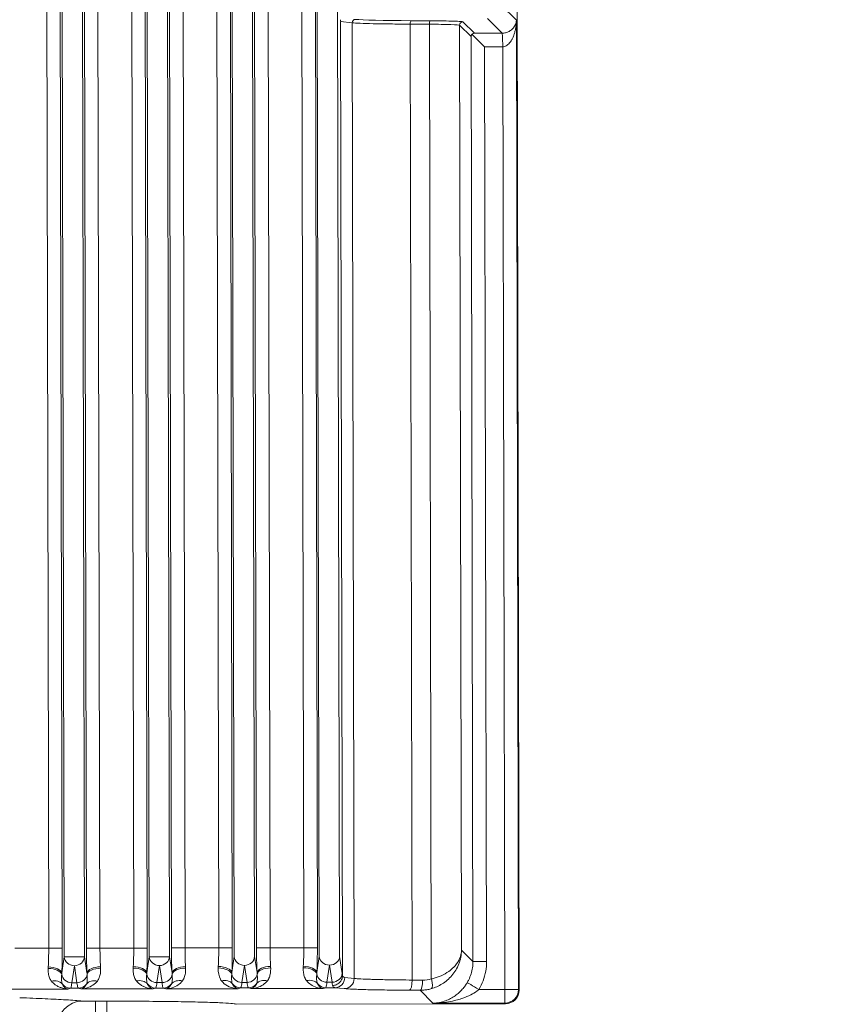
# Model space of a CAD drawing. Header units: inches. Extents: x 1 to 669, y 0 to 417.
# Tile 254 of 256: x 324.23 to 326.47, y 286.05 to 288.76. Entities that reach past the tile are written whole.
import ezdxf

# ---------------------------------------------------------------- set-up
doc = ezdxf.new("R2010")
doc.units = ezdxf.units.IN
doc.header["$LTSCALE"] = 12
doc.header["$MEASUREMENT"] = 0
doc.layers.get('0').update_dxf_attribs({"linetype": 'CONTINUOUS'})
doc.layers.add('D', color=2, linetype='CONTINUOUS')
doc.layers.add('X', color=1, linetype='CONTINUOUS')
doc.styles.get("Standard").update_dxf_attribs({"font": 'SIMPLEX.SHX', "width": 0.875})
doc.dimstyles.new('STANDARD$0', dxfattribs={"dimscale": 32, "dimtxt": 0.09375, "dimasz": 0.0625, "dimexe": 0.03125, "dimexo": 0.03125, "dimgap": 0.03125, "dimtad": 1, "dimtih": 1, "dimtoh": 1, "dimdec": 4, "dimzin": 12, "dimdsep": 46, "dimlunit": 5, "dimtxsty": 'Standard', "dimcen": -0.03125, "dimclrd": 256, "dimclre": 256, "dimclrt": 256, "dimadec": 0, "dimazin": 0, "dimtfac": 0.875, "dimtdec": 4, "dimtofl": 0, "dimtmove": 0, "dimatfit": 3, "dimfxl": 0, "dimtolj": 1, "dimtzin": 12, "dimlwd": 13, "dimlwe": 13, "dimarcsym": 0})

# ---------------------------------------------------------------- blocks, each defined once
blk = doc.blocks.new('*D70')
at = {"layer": 'D', "lineweight": 13}
for p, q in [((326.4905, 290.2836), (424.5308, 290.2836)), ((423.5308, 288.2836), (423.5308, 251.8455)), ((423.5308, 170.7758), (423.5308, 243.7205)), ((367.385, 168.7758), (424.5308, 168.7758))]:
    blk.add_line(p, q, dxfattribs=at)
at = {"layer": 'D'}
for points in [[(423.1975, 288.2836), (423.8642, 288.2836), (423.5308, 290.2836)], [(423.1975, 170.7758), (423.8642, 170.7758), (423.5308, 168.7758)]]:
    blk.add_solid(points, dxfattribs=at)
at = {"layer": 'D', "insert": (423.5308, 247.783), "char_height": 3, "attachment_point": 5}
blk.add_mtext('\\A1;121{\\H0.875x;\\S1/2;}{}{\\C2;%%p1}', dxfattribs=at)
blk = doc.blocks.new('GASTRAIN RIGHT')
at = {"layer": 'X', "lineweight": 0}
for p, q in [((305.0217, 298.7519), (305.0139, 302.4713)), ((303.7227, 302.1706), (303.7296, 298.8669)), ((303.76, 302.1707), (303.7669, 298.867)), ((303.7652, 302.1734), (303.7722, 298.843)), ((303.828, 298.8431), (303.821, 302.1735)), ((303.8332, 298.8671), (303.8263, 302.1708)), ((303.8704, 298.8672), (303.8635, 302.1709)), ((303.9632, 298.8674), (303.9563, 302.1711)), ((303.9935, 302.1712), (304.0004, 298.8675)), ((304.0057, 298.8435), (303.9988, 302.1739)), ((304.0616, 298.8436), (304.0546, 302.174)), ((304.0668, 298.8676), (304.0598, 302.1713)), ((304.104, 298.8677), (304.0971, 302.1714)), ((304.1968, 298.8679), (304.1899, 302.1716)), ((304.234, 298.868), (304.2271, 302.1717)), ((304.2323, 302.1744), (304.2393, 298.844)), ((304.2951, 298.8441), (304.2882, 302.1745)), ((304.3003, 298.8681), (304.2934, 302.1718)), ((304.3306, 302.1719), (304.3376, 298.8682)), ((304.4303, 298.8684), (304.4234, 302.1721)), ((304.4607, 302.1721), (304.4676, 298.8684)), ((304.4659, 302.1749), (304.4729, 298.8445)), ((304.5287, 298.8446), (304.5217, 302.175)), ((305.0142, 301.4153), (304.9719, 301.4574)), ((304.537, 298.7918), (304.5315, 301.4115)), ((304.5315, 301.4115), (304.5632, 301.4083)), ((304.5632, 301.4083), (304.5687, 298.7841)), ((304.7223, 301.4046), (304.7752, 301.4044)), ((304.7223, 301.4046), (304.7278, 298.7796)), ((304.7776, 301.4137), (304.7247, 301.414)), ((304.7752, 301.4044), (304.7806, 298.7829)), ((304.8582, 301.4016), (304.8896, 301.3703)), ((304.8582, 301.4016), (304.8635, 298.8616)), ((304.899, 301.3796), (304.8675, 301.4109)), ((304.9346, 301.42), (304.975, 301.3798)), ((305.0142, 301.4153), (305.0197, 298.7539)), ((304.8896, 301.3703), (304.8949, 298.8303)), ((304.8927, 301.3765), (304.927, 301.3423)), ((304.975, 301.3798), (304.899, 301.3796)), ((304.977, 301.3425), (304.927, 301.3423)), ((304.927, 301.3423), (304.9323, 298.8304)), ((304.977, 301.3425), (304.9824, 298.7538)), ((303.7296, 298.8669), (303.6369, 298.8667)), ((303.7669, 298.867), (303.7296, 298.8669)), ((303.8332, 298.8671), (303.8704, 298.8672)), ((303.9632, 298.8674), (303.8704, 298.8672)), ((303.9632, 298.8674), (304.0004, 298.8675)), ((304.0668, 298.8676), (304.104, 298.8677)), ((304.1968, 298.8679), (304.104, 298.8677)), ((304.1968, 298.8679), (304.234, 298.868)), ((304.3003, 298.8681), (304.3376, 298.8682)), ((304.4303, 298.8684), (304.3376, 298.8682)), ((304.4303, 298.8684), (304.4676, 298.8684)), ((304.8949, 298.8303), (304.8635, 298.8616)), ((303.7722, 298.843), (303.7656, 298.799)), ((303.828, 298.8431), (303.7722, 298.843)), ((303.8348, 298.7991), (303.828, 298.8431)), ((304.0057, 298.8435), (303.9991, 298.7994)), ((304.0616, 298.8436), (304.0057, 298.8435)), ((304.0683, 298.7996), (304.0616, 298.8436)), ((304.2393, 298.844), (304.2327, 298.7999)), ((304.3019, 298.8001), (304.2951, 298.8441)), ((304.4729, 298.8445), (304.4663, 298.8004)), ((304.5359, 298.7979), (304.5287, 298.8446)), ((304.9323, 298.8304), (304.8949, 298.8303)), ((303.7932, 298.7721), (303.8001, 298.8188)), ((303.8001, 298.8188), (303.8073, 298.7721)), ((304.0267, 298.7725), (304.0337, 298.8193)), ((304.0337, 298.8193), (304.0409, 298.7726)), ((304.2603, 298.773), (304.2673, 298.8198)), ((304.2673, 298.8198), (304.2744, 298.7731)), ((304.4939, 298.7735), (304.5008, 298.8203)), ((304.5008, 298.8203), (304.508, 298.7736)), ((304.5687, 298.7841), (304.5428, 298.7867)), ((304.7278, 298.7796), (304.7566, 298.7795)), ((303.7826, 298.7549), (303.5843, 298.7545)), ((303.7826, 298.7549), (303.7897, 298.7571)), ((303.8108, 298.7571), (303.7897, 298.7571)), ((303.8073, 298.7721), (303.7932, 298.7721)), ((303.8108, 298.7571), (303.8179, 298.755)), ((304.0162, 298.7554), (303.8179, 298.755)), ((304.0162, 298.7554), (304.0233, 298.7576)), ((304.0444, 298.7576), (304.0233, 298.7576)), ((304.0409, 298.7726), (304.0267, 298.7725)), ((304.0444, 298.7576), (304.0515, 298.7555)), ((304.2498, 298.7559), (304.0515, 298.7555)), ((304.2498, 298.7559), (304.2568, 298.758)), ((304.278, 298.7581), (304.2568, 298.758)), ((304.2744, 298.7731), (304.2603, 298.773)), ((304.278, 298.7581), (304.285, 298.756)), ((304.4833, 298.7564), (304.285, 298.756)), ((304.4833, 298.7564), (304.4904, 298.7585)), ((304.5157, 298.7586), (304.4904, 298.7585)), ((304.4939, 298.7735), (304.508, 298.7736)), ((304.5157, 298.7586), (304.5416, 298.756)), ((304.7206, 298.7516), (304.7495, 298.7515)), ((304.7495, 298.7515), (304.785, 298.7161)), ((304.9113, 298.7537), (304.9824, 298.7538)), ((305.0197, 298.7539), (304.9824, 298.7538)), ((304.9824, 298.7538), (304.9824, 298.7165)), ((305.0197, 298.7539), (305.0217, 298.7519)), ((303.8582, 298.7214), (303.8891, 298.7215)), ((303.8584, 298.6467), (303.8582, 298.7214)), ((303.8893, 298.6468), (303.8891, 298.7215)), ((304.9844, 298.7145), (304.2441, 298.713)), ((304.785, 298.7161), (304.9824, 298.7165)), ((304.9824, 298.7165), (304.9844, 298.7145))]:
    blk.add_line(p, q, dxfattribs=at)
at = {"layer": 'X', "lineweight": 0, "extrusion": (0, 0, -1)}
for centre, major_axis, ratio, start_param, end_param in [((304.5266, 301.4129), (-0.00105, 0.00944), 0.516725, 1.204765, 1.779169), ((304.5394, 298.8713), (0.0002, -0.0847), 0.087156, 0.353266, 0.521803), ((304.5431, 298.8759), (0.0003, -0.0893), 0.248545, 0.025338, 0.29149), ((304.5114, 298.8709), (0.0003, -0.1124), 0.065282, 0.324767, 0.522814)]:
    blk.add_ellipse(centre, major_axis=major_axis, ratio=ratio, start_param=start_param, end_param=end_param, dxfattribs=at)
at = {"layer": 'X', "lineweight": 0}
for centre, major_axis, ratio, start_param, end_param in [((304.5722, 301.4084), (0.00093, 0.0093), 0.968272, 0.104543, 1.669229), ((304.7248, 301.4046), (0.00005, 0.00934), 0.258847, 0.027189, 1.577483), ((304.7776, 301.4044), (0.00005, 0.00934), 0.258813, 0.026963, 1.567655), ((303.7284, 298.7989), (0.0373, -0.0016), 0.454671, 0.098005, 1.59109), ((303.872, 298.7992), (-0.0373, -0.0017), 0.454659, -1.591098, -0.098006), ((303.8199, 298.8471), (-0.0314, 0.0845), 0.495339, -2.173644, -2.12084), ((304.1056, 298.7997), (-0.0373, -0.0017), 0.454659, -1.591098, -0.098006), ((304.0534, 298.8476), (-0.0314, 0.0845), 0.495339, -2.173644, -2.12084), ((304.1953, 298.7943), (0.0374, -0.0006), 0.492294, 0.129521, 1.580373), ((304.1955, 298.7999), (0.0373, -0.0016), 0.454657, 0.09801, 1.591115), ((303.7931, 298.7963), (-0.0277, 0.0042), 0.863449, 0.22522, 1.70135), ((303.8073, 298.7964), (0.0277, 0.0043), 0.86341, -1.701295, -0.225172), ((303.8634, 298.7467), (-0.0323, 0.0189), 0.761091, -1.150063, -0.132343), ((303.9707, 298.7469), (0.0322, 0.019), 0.761071, 0.132335, 1.15006), ((304.0267, 298.7968), (-0.0277, 0.0042), 0.863449, 0.225232, 1.701352), ((304.0408, 298.7968), (0.0277, 0.0043), 0.86341, -1.701295, -0.225172), ((304.097, 298.7472), (-0.0323, 0.0189), 0.761091, -1.150063, -0.132343), ((304.2043, 298.7474), (0.0322, 0.019), 0.761056, 0.132446, 1.150147), ((304.2602, 298.7973), (-0.0277, 0.0042), 0.863449, 0.225229, 1.701352), ((304.2744, 298.7973), (0.0277, 0.0043), 0.86341, -1.701295, -0.225162), ((304.4379, 298.7479), (0.0322, 0.019), 0.761071, 0.132335, 1.15006), ((304.4938, 298.7978), (-0.0277, 0.0042), 0.863449, 0.225226, 1.701352), ((304.508, 298.7978), (0.0277, 0.0043), 0.86355, -1.700914, -0.173714), ((304.5365, 298.7918), (0, 0.00318), 0.163518, -2.033368, -1.556463), ((304.7734, 298.7828), (0.0078, -0.0269), 0.249463, 0.033588, 1.499391), ((303.7896, 298.7851), (0.0081, -0.0268), 0.995856, -1.230573, -0.291959), ((304.0232, 298.7856), (0.0081, -0.0268), 0.995856, -1.230567, -0.291959), ((304.2568, 298.7861), (0.0081, -0.0268), 0.995856, -1.230554, -0.291959), ((304.4903, 298.7866), (0.0081, -0.0268), 0.995856, -1.230567, -0.291961), ((304.9113, 298.7537), (-0.0321, 0.0191), 0.000258, 0.039035, 1.571006), ((304.9843, 298.7519), (-0.0265, 0.0264), 0.999316, 2.356513, 3.926626)]:
    blk.add_ellipse(centre, major_axis=major_axis, ratio=ratio, start_param=start_param, end_param=end_param, dxfattribs=at)
at = {"layer": 'X', "lineweight": 0, "extrusion": (-2.22827e-16, 2.24272e-15, -1)}
blk.add_ellipse((304.7804, 301.4195), major_axis=(-0.2149, -0.0004), ratio=0.026091, start_param=-1.308875, end_param=-0.251093, dxfattribs=at)
at = {"layer": 'X', "lineweight": 0, "extrusion": (-2.23479e-16, -2.12795e-19, -1)}
blk.add_ellipse((304.8676, 301.4016), major_axis=(0.00663, 0.00658), ratio=0.999315, start_param=-2.360965, end_param=-0.790897, dxfattribs=at)
at = {"layer": 'X', "lineweight": 0, "extrusion": (-2.25002e-16, -4.70714e-19, -1)}
for centre, end_param in [((303.8001, 298.8431), -0.173711), ((304.0337, 298.8435), -0.173711), ((304.2672, 298.844), -0.17371), ((304.5008, 298.8445), -0.173711)]:
    blk.add_ellipse(centre, major_axis=(-0.0277, 0.0041), ratio=0.86355, start_param=-1.700915, end_param=end_param, dxfattribs=at)
at = {"layer": 'X', "lineweight": 0, "extrusion": (-2.17473e-16, 1.04455e-17, -1)}
for centre in [(303.8001, 298.8431), (304.0337, 298.8435)]:
    blk.add_ellipse(centre, major_axis=(0.0277, 0.0043), ratio=0.86355, start_param=0.173711, end_param=1.700915, dxfattribs=at)
at = {"layer": 'X', "lineweight": 0, "extrusion": (-2.17473e-16, 1.04454e-17, -1)}
for centre in [(304.2672, 298.844), (304.5008, 298.8445)]:
    blk.add_ellipse(centre, major_axis=(0.0277, 0.0043), ratio=0.86355, start_param=0.17371, end_param=1.700915, dxfattribs=at)
at = {"layer": 'X', "lineweight": 0, "extrusion": (-2.67113e-16, 5.97974e-18, -1)}
for centre in [(303.7809, 298.8461), (304.0144, 298.8465), (304.4816, 298.8475)]:
    blk.add_ellipse(centre, major_axis=(0.0316, 0.0831), ratio=0.508563, start_param=-2.179806, end_param=-2.126265, dxfattribs=at)
at = {"layer": 'X', "lineweight": 0, "extrusion": (-2.23435e-16, -4.95605e-19, -1)}
blk.add_ellipse((303.7282, 298.7933), major_axis=(0.0374, -0.0006), ratio=0.492317, start_param=-1.580424, end_param=-0.129456, dxfattribs=at)
at = {"layer": 'X', "lineweight": 0, "extrusion": (-2.31416e-16, 5.58929e-17, -1)}
for centre in [(303.8722, 298.7936), (304.1058, 298.7941)]:
    blk.add_ellipse(centre, major_axis=(-0.0374, -0.0008), ratio=0.492401, start_param=0.12942, end_param=1.580374, dxfattribs=at)
at = {"layer": 'X', "lineweight": 0, "extrusion": (-2.23435e-16, -4.95593e-19, -1)}
blk.add_ellipse((303.9618, 298.7938), major_axis=(0.0374, -0.0006), ratio=0.492318, start_param=-1.580425, end_param=-0.129449, dxfattribs=at)
at = {"layer": 'X', "lineweight": 0, "extrusion": (-2.23569e-16, -4.68237e-19, -1)}
for centre in [(303.9619, 298.7994), (304.4291, 298.8003)]:
    blk.add_ellipse(centre, major_axis=(0.0373, -0.0016), ratio=0.454669, start_param=-1.591119, end_param=-0.098023, dxfattribs=at)
at = {"layer": 'X', "lineweight": 0, "extrusion": (-2.65275e-16, 6.14668e-18, -1)}
blk.add_ellipse((304.2484, 298.8482), major_axis=(0.0317, 0.0855), ratio=0.49906, start_param=-2.174913, end_param=-2.122746, dxfattribs=at)
at = {"layer": 'X', "lineweight": 0, "extrusion": (-2.21414e-16, 3.71369e-17, -1)}
blk.add_ellipse((304.3391, 298.8002), major_axis=(-0.0373, -0.0017), ratio=0.454656, start_param=0.097994, end_param=1.591118, dxfattribs=at)
at = {"layer": 'X', "lineweight": 0, "extrusion": (-2.31421e-16, 5.59948e-17, -1)}
blk.add_ellipse((304.3393, 298.7946), major_axis=(-0.0374, -0.0008), ratio=0.492332, start_param=0.129663, end_param=1.580446, dxfattribs=at)
at = {"layer": 'X', "lineweight": 0, "extrusion": (-2.76372e-16, -1.69683e-17, -1)}
blk.add_ellipse((304.287, 298.8475), major_axis=(0.0315, -0.0835), ratio=0.500418, start_param=-1.018848, end_param=-0.965521, dxfattribs=at)
at = {"layer": 'X', "lineweight": 0, "extrusion": (-2.23435e-16, -4.956e-19, -1)}
blk.add_ellipse((304.4289, 298.7948), major_axis=(0.0374, -0.0006), ratio=0.492318, start_param=-1.580425, end_param=-0.129453, dxfattribs=at)
at = {"layer": 'X', "lineweight": 0, "extrusion": (-2.45727e-16, -4.7433e-19, -1)}
blk.add_ellipse((303.7372, 298.7465), major_axis=(0.0322, 0.019), ratio=0.761083, start_param=-1.14987, end_param=-0.132157, dxfattribs=at)
at = {"layer": 'X', "lineweight": 0, "extrusion": (-2.0531e-16, 1.49771e-17, -1)}
blk.add_ellipse((304.3305, 298.7477), major_axis=(-0.0323, 0.0189), ratio=0.761084, start_param=0.132175, end_param=1.14992, dxfattribs=at)
at = {"layer": 'X', "lineweight": 0, "extrusion": (-2.23646e-16, 9.3054e-19, -1)}
blk.add_ellipse((304.5156, 298.7866), major_axis=(-0.0028, -0.0279), ratio=0.968302, start_param=-1.668499, end_param=-0.104207, dxfattribs=at)
at = {"layer": 'X', "lineweight": 0, "extrusion": (-2.23665e-16, 9.37588e-19, -1)}
blk.add_ellipse((304.5415, 298.784), major_axis=(-0.0028, -0.0279), ratio=0.968241, start_param=-1.668733, end_param=-0.10434, dxfattribs=at)
at = {"layer": 'X', "lineweight": 0, "extrusion": (-1.51184e-21, -1.08796e-18, -1)}
blk.add_ellipse((304.7206, 298.7797), major_axis=(-0.0001, -0.028), ratio=0.258922, start_param=-1.571743, end_param=-0.027129, dxfattribs=at)
at = {"layer": 'X', "lineweight": 0, "extrusion": (2.02106e-21, -9.67087e-19, -1)}
blk.add_ellipse((304.7494, 298.7795), major_axis=(-0.0001, -0.028), ratio=0.258813, start_param=-1.572612, end_param=-0.027104, dxfattribs=at)
at = {"layer": 'X', "lineweight": 0, "extrusion": (-2.06208e-16, 3.91346e-18, -1)}
blk.add_ellipse((304.7571, 298.8704), major_axis=(0.0004, -0.0909), ratio=0.965954, start_param=-0.267133, end_param=0.009455, dxfattribs=at)
at = {"layer": 'X', "lineweight": 0, "extrusion": (-2.28388e-16, 3.13499e-18, -1)}
for centre in [(303.8108, 298.7851), (304.0443, 298.7856)]:
    blk.add_ellipse(centre, major_axis=(-0.0079, -0.0269), ratio=0.995892, start_param=-1.226809, end_param=-0.288224, dxfattribs=at)
at = {"layer": 'X', "lineweight": 0, "extrusion": (-2.28388e-16, 3.13217e-18, -1)}
blk.add_ellipse((304.2779, 298.7861), major_axis=(-0.0079, -0.0269), ratio=0.995892, start_param=-1.226821, end_param=-0.288224, dxfattribs=at)
at = {"layer": 'X', "lineweight": 0, "extrusion": (-2.20567e-16, -3.10295e-19, -1)}
blk.add_ellipse((304.9824, 298.7538), major_axis=(-0.0264, -0.0265), ratio=0.999315, start_param=-2.355852, end_param=-0.785741, dxfattribs=at)
at = {"layer": 'X', "lineweight": 0, "extrusion": (-2.42799e-16, 1.26132e-18, -1)}
blk.add_ellipse((303.8227, 298.6473), major_axis=(0.0061, 0.0745), ratio=0.955661, start_param=-1.651531, end_param=-0.088495, dxfattribs=at)
at = {"layer": 'X', "lineweight": 0, "extrusion": (-2.22851e-16, -1.05996e-18, -1)}
blk.add_ellipse((303.8582, 298.7224), major_axis=(-0.0374, -0.0001), ratio=0.025931, start_param=-1.57087, end_param=-0.297738, dxfattribs=at)
at = {"layer": 'X', "lineweight": 0}
for points in [[(304.7223, 301.4046), (304.7032, 301.4047), (304.6664, 301.405), (304.6191, 301.4058), (304.5831, 301.407), (304.5681, 301.4079), (304.5632, 301.4083)], [(304.5632, 301.4083), (304.5632, 301.4083), (304.5632, 301.4083), (304.5632, 301.4083)], [(304.8675, 301.4109), (304.867, 301.4113), (304.8623, 301.4119), (304.8431, 301.4128), (304.8142, 301.4134), (304.7906, 301.4136), (304.7776, 301.4137)], [(303.7296, 298.8669), (303.7297, 298.8494), (303.7292, 298.8314), (303.7283, 298.8159)], [(303.872, 298.8162), (303.871, 298.8317), (303.8705, 298.8497), (303.8704, 298.8672)], [(303.9632, 298.8674), (303.9632, 298.8499), (303.9628, 298.8319), (303.9619, 298.8164)], [(304.1055, 298.8167), (304.1046, 298.8322), (304.104, 298.8502), (304.104, 298.8677)], [(304.1968, 298.8679), (304.1968, 298.8504), (304.1963, 298.8324), (304.1955, 298.8169)], [(304.234, 298.868), (304.234, 298.86), (304.2339, 298.8444), (304.2335, 298.8214), (304.233, 298.807), (304.2327, 298.7999)], [(304.3019, 298.8001), (304.3016, 298.8071), (304.301, 298.8215), (304.3005, 298.8446), (304.3003, 298.8602), (304.3003, 298.8681)], [(304.3391, 298.8172), (304.3381, 298.8327), (304.3376, 298.8507), (304.3376, 298.8682)], [(304.4303, 298.8684), (304.4304, 298.8509), (304.4299, 298.8329), (304.429, 298.8174)], [(304.9323, 298.8304), (304.9323, 298.8213), (304.9308, 298.8036), (304.9236, 298.7775), (304.9159, 298.7615), (304.9113, 298.7537)], [(303.7371, 298.7766), (303.735, 298.7793), (303.7314, 298.7855), (303.7285, 298.7972), (303.728, 298.8066), (303.7282, 298.8117)], [(303.8721, 298.812), (303.8723, 298.8069), (303.8719, 298.7974), (303.869, 298.7857), (303.8655, 298.7796), (303.8633, 298.7768)], [(303.9707, 298.7771), (303.9685, 298.7798), (303.965, 298.786), (303.962, 298.7977), (303.9616, 298.8071), (303.9617, 298.8122)], [(304.1057, 298.8125), (304.1059, 298.8074), (304.1054, 298.7979), (304.1025, 298.7862), (304.099, 298.7801), (304.0969, 298.7773)], [(304.3393, 298.813), (304.3394, 298.8079), (304.339, 298.7985), (304.3361, 298.7867), (304.3326, 298.7806), (304.3305, 298.7778)], [(304.4378, 298.778), (304.4357, 298.7808), (304.4321, 298.7869), (304.4292, 298.7987), (304.4287, 298.8081), (304.4289, 298.8132)], [(303.7653, 298.795), (303.7654, 298.7963), (303.7655, 298.7976), (303.7656, 298.799)], [(303.8348, 298.7991), (303.8349, 298.7978), (303.835, 298.7965), (303.8351, 298.7952)], [(303.9707, 298.7771), (303.969, 298.7792), (303.9675, 298.7817), (303.9663, 298.7843)], [(303.9988, 298.7955), (303.9989, 298.7968), (303.999, 298.7981), (303.9991, 298.7994)], [(304.0683, 298.7996), (304.0685, 298.7983), (304.0686, 298.797), (304.0687, 298.7957)], [(304.1013, 298.7847), (304.1001, 298.782), (304.0986, 298.7795), (304.0969, 298.7773)], [(304.2324, 298.796), (304.2325, 298.7973), (304.2326, 298.7986), (304.2327, 298.7999)], [(304.3019, 298.8001), (304.302, 298.7988), (304.3021, 298.7974), (304.3022, 298.7962)], [(304.335, 298.7855), (304.3338, 298.7827), (304.3323, 298.7801), (304.3305, 298.7778)], [(304.4378, 298.778), (304.4361, 298.7802), (304.4346, 298.7826), (304.4334, 298.7853)], [(304.466, 298.7965), (304.4661, 298.7978), (304.4662, 298.7991), (304.4663, 298.8004)], [(304.5157, 298.7586), (304.515, 298.7587), (304.5136, 298.7592), (304.5114, 298.7612), (304.51, 298.7632), (304.5094, 298.7644)], [(304.7206, 298.7516), (304.6987, 298.7517), (304.6579, 298.7521), (304.6045, 298.7531), (304.5638, 298.7544), (304.5474, 298.7554), (304.5416, 298.756)], [(304.785, 298.7161), (304.7914, 298.7163), (304.8037, 298.7177), (304.8197, 298.7224), (304.8338, 298.7288), (304.8462, 298.7364), (304.8569, 298.745), (304.8659, 298.7542), (304.8734, 298.7635), (304.8774, 298.7697), (304.8792, 298.7728)], [(303.6499, 298.731), (303.6751, 298.7301), (303.7214, 298.7282), (303.7793, 298.7252), (303.8095, 298.7231), (303.8225, 298.722)], [(303.8891, 298.7215), (303.916, 298.7215), (303.9683, 298.7215), (304.0439, 298.7209), (304.1115, 298.72), (304.1682, 298.7186), (304.2109, 298.7169), (304.2378, 298.715), (304.2439, 298.7137), (304.2441, 298.713)]]:
    blk.add_open_spline(points, degree=3, dxfattribs=at)
for points, knots in [([(304.7752, 301.4044), (304.7979, 301.4043), (304.8193, 301.4039), (304.8342, 301.4034), (304.8491, 301.4029), (304.8576, 301.4022), (304.8582, 301.4016)], [0, 0, 0, 0, 0.4999746, 0.4999746, 0.4999746, 1, 1, 1, 1]), ([(305.0142, 301.4153), (305.014, 301.4132), (305.0137, 301.4111), (305.0133, 301.4092), (305.0128, 301.4073), (305.0122, 301.4054), (305.0115, 301.4037), (305.0108, 301.402), (305.0099, 301.4004), (305.009, 301.3988), (305.0081, 301.3973), (305.0071, 301.3959), (305.006, 301.3945), (305.0049, 301.3932), (305.0037, 301.3919), (305.0024, 301.3907), (305.0012, 301.3895), (304.9998, 301.3884), (304.9985, 301.3875), (304.9971, 301.3865), (304.9956, 301.3855), (304.9941, 301.3847), (304.9926, 301.3839), (304.9911, 301.3832), (304.9895, 301.3826), (304.9879, 301.3819), (304.9862, 301.3814), (304.9846, 301.381), (304.9829, 301.3806), (304.9813, 301.3803), (304.9797, 301.3801), (304.9781, 301.3799), (304.9765, 301.3798), (304.975, 301.3798)], [0, 0, 0, 0, 0.090909, 0.090909, 0.090909, 0.181818, 0.181818, 0.181818, 0.272727, 0.272727, 0.272727, 0.363636, 0.363636, 0.363636, 0.454545, 0.454545, 0.454545, 0.545455, 0.545455, 0.545455, 0.636364, 0.636364, 0.636364, 0.727273, 0.727273, 0.727273, 0.818182, 0.818182, 0.818182, 0.909091, 0.909091, 0.909091, 1, 1, 1, 1]), ([(304.977, 301.3425), (304.9785, 301.3425), (304.98, 301.3428), (304.9816, 301.3433), (304.9832, 301.3437), (304.9848, 301.3444), (304.9864, 301.3453), (304.988, 301.3462), (304.9896, 301.3473), (304.9911, 301.3487), (304.9927, 301.35), (304.9942, 301.3515), (304.9956, 301.3532), (304.997, 301.3549), (304.9984, 301.3567), (304.9997, 301.3588), (305.001, 301.3608), (305.0023, 301.363), (305.0035, 301.3654), (305.0046, 301.3678), (305.0058, 301.3704), (305.0068, 301.3732), (305.0078, 301.3759), (305.0088, 301.3789), (305.0096, 301.382), (305.0105, 301.3851), (305.0113, 301.3884), (305.0119, 301.3919), (305.0126, 301.3954), (305.0131, 301.3991), (305.0135, 301.403), (305.0139, 301.4069), (305.0141, 301.411), (305.0142, 301.4153)], [0, 0, 0, 0, 0.0909091, 0.0909091, 0.0909091, 0.1818182, 0.1818182, 0.1818182, 0.2727273, 0.2727273, 0.2727273, 0.3636364, 0.3636364, 0.3636364, 0.4545455, 0.4545455, 0.4545455, 0.5454545, 0.5454545, 0.5454545, 0.6363636, 0.6363636, 0.6363636, 0.7272727, 0.7272727, 0.7272727, 0.8181818, 0.8181818, 0.8181818, 0.9090909, 0.9090909, 0.9090909, 1, 1, 1, 1]), ([(304.8927, 301.3765), (304.8926, 301.3764), (304.8924, 301.3762), (304.8906, 301.3744), (304.8897, 301.3723), (304.8896, 301.3703)], [-0.03824803, -0.03824803, -0.03824803, -0.03824803, -0.03525362, -0.03525362, 0, 0, 0, 0]), ([(304.899, 301.3796), (304.897, 301.3795), (304.8948, 301.3787), (304.893, 301.3768), (304.8929, 301.3767), (304.8927, 301.3765)], [-0.2235836, -0.2235836, -0.2235836, -0.2235836, -0.18833432, -0.18833432, -0.18533991, -0.18533991, -0.18533991, -0.18533991]), ([(304.975, 301.3798), (304.9752, 301.3797), (304.9753, 301.3786), (304.9757, 301.3748), (304.9758, 301.372), (304.9761, 301.3651), (304.9762, 301.361), (304.9766, 301.3521), (304.9768, 301.3473), (304.977, 301.3425)], [0, 0, 0, 0, 0.25, 0.25, 0.5, 0.5, 0.75, 0.75, 1, 1, 1, 1]), ([(303.7669, 298.867), (303.7669, 298.8666), (303.7669, 298.8662), (303.7669, 298.8583), (303.7668, 298.8509), (303.7667, 298.8388), (303.7666, 298.8341), (303.7665, 298.8265), (303.7664, 298.8236), (303.7661, 298.8132), (303.7659, 298.806), (303.7656, 298.799)], [0, 0, 0, 0, 0.016537, 0.016537, 0.333333, 0.333333, 0.537834, 0.537834, 0.666667, 0.666667, 1, 1, 1, 1]), ([(303.8348, 298.7991), (303.8344, 298.8061), (303.8342, 298.8134), (303.8338, 298.8238), (303.8338, 298.8268), (303.8336, 298.8344), (303.8335, 298.839), (303.8333, 298.8511), (303.8332, 298.8586), (303.8332, 298.8665), (303.8332, 298.8668), (303.8332, 298.8671)], [0, 0, 0, 0, 0.3333333, 0.3333333, 0.4664207, 0.4664207, 0.6666667, 0.6666667, 0.986491, 0.986491, 1, 1, 1, 1]), ([(304.0004, 298.8675), (304.0004, 298.8671), (304.0004, 298.8667), (304.0005, 298.8588), (304.0004, 298.8514), (304.0003, 298.8393), (304.0002, 298.8346), (304, 298.827), (304, 298.824), (303.9997, 298.8137), (303.9994, 298.8065), (303.9991, 298.7994)], [0, 0, 0, 0, 0.016537, 0.016537, 0.333333, 0.333333, 0.537834, 0.537834, 0.666667, 0.666667, 1, 1, 1, 1]), ([(304.0683, 298.7996), (304.068, 298.8066), (304.0677, 298.8139), (304.0674, 298.8243), (304.0673, 298.8273), (304.0671, 298.8349), (304.067, 298.8395), (304.0669, 298.8516), (304.0668, 298.8591), (304.0668, 298.867), (304.0668, 298.8673), (304.0668, 298.8676)], [0, 0, 0, 0, 0.3333333, 0.3333333, 0.4664207, 0.4664207, 0.6666667, 0.6666667, 0.986491, 0.986491, 1, 1, 1, 1]), ([(304.4676, 298.8684), (304.4676, 298.8681), (304.4676, 298.8677), (304.4676, 298.8598), (304.4675, 298.8524), (304.4674, 298.8403), (304.4673, 298.8355), (304.4672, 298.8279), (304.4671, 298.825), (304.4668, 298.8147), (304.4666, 298.8075), (304.4663, 298.8004)], [0, 0, 0, 0, 0.016537, 0.016537, 0.333333, 0.333333, 0.537834, 0.537834, 0.666667, 0.666667, 1, 1, 1, 1]), ([(304.8635, 298.8616), (304.8633, 298.8538), (304.8615, 298.8461), (304.8582, 298.8385), (304.8553, 298.8318), (304.8512, 298.8252), (304.8458, 298.8189), (304.8446, 298.8176), (304.8435, 298.8164), (304.8422, 298.8151), (304.8382, 298.811), (304.8335, 298.807), (304.8283, 298.8033), (304.8221, 298.7989), (304.8152, 298.7949), (304.8075, 298.7916), (304.8005, 298.7885), (304.793, 298.7859), (304.7852, 298.7839), (304.7837, 298.7835), (304.7822, 298.7832), (304.7806, 298.7829)], [0, 0, 0, 0, 0.2419913, 0.2419913, 0.2419913, 0.454923, 0.454923, 0.454923, 0.4992119, 0.4992119, 0.4992119, 0.6440982, 0.6440982, 0.6440982, 0.8148411, 0.8148411, 0.8148411, 0.9702783, 0.9702783, 0.9702783, 0.9999999, 0.9999999, 0.9999999, 0.9999999]), ([(304.8635, 298.8616), (304.8634, 298.855), (304.862, 298.8419), (304.8565, 298.8234), (304.848, 298.8064), (304.8372, 298.7915), (304.8246, 298.7789), (304.8107, 298.7687), (304.7962, 298.761), (304.7863, 298.7574), (304.7814, 298.756)], [0, 0, 0, 0, 0.125, 0.25, 0.375, 0.5, 0.625, 0.75, 0.875, 0.9999125, 0.9999125, 0.9999125, 0.9999125]), ([(304.8949, 298.8303), (304.895, 298.8247), (304.8945, 298.8191), (304.892, 298.8019), (304.8884, 298.7905), (304.882, 298.7776), (304.8806, 298.7752), (304.8792, 298.7728)], [0.0000098, 0.0000098, 0.0000098, 0.0000098, 0.281047, 0.281047, 0.8607504, 0.8607504, 1, 1, 1, 1]), ([(304.1953, 298.8127), (304.195, 298.8009), (304.1968, 298.7898), (304.2015, 298.7816), (304.2023, 298.7802), (304.2032, 298.7788), (304.2042, 298.7776)], [0, 0, 0, 0, 0.852168, 0.852168, 0.852168, 1, 1, 1, 1]), ([(303.7826, 298.7549), (303.779, 298.7551), (303.7755, 298.7555), (303.7721, 298.7561), (303.7708, 298.7564), (303.7695, 298.7567), (303.7683, 298.757), (303.7664, 298.7575), (303.7645, 298.758), (303.7628, 298.7587), (303.7603, 298.7596), (303.7579, 298.7606), (303.7556, 298.7617), (303.7552, 298.7619), (303.7549, 298.7621), (303.7545, 298.7623), (303.752, 298.7636), (303.7496, 298.7651), (303.7475, 298.7667), (303.7467, 298.7673), (303.7459, 298.7679), (303.7451, 298.7685), (303.7438, 298.7695), (303.7427, 298.7706), (303.7415, 298.7717), (303.7399, 298.7732), (303.7384, 298.7749), (303.7371, 298.7766)], [0, 0, 0, 0, 0.180003, 0.180003, 0.180003, 0.25, 0.25, 0.25, 0.353926, 0.353926, 0.353926, 0.5, 0.5, 0.5, 0.522858, 0.522858, 0.522858, 0.688487, 0.688487, 0.688487, 0.75, 0.75, 0.75, 0.85209, 0.85209, 0.85209, 1, 1, 1, 1]), ([(303.7672, 298.7685), (303.7663, 298.7703), (303.7658, 298.7723), (303.7654, 298.7746), (303.765, 298.7772), (303.7648, 298.7801), (303.7648, 298.7833), (303.7648, 298.7868), (303.765, 298.7908), (303.7653, 298.795)], [0.0000001, 0.0000001, 0.0000001, 0.0000001, 0.2958599, 0.2958599, 0.2958599, 0.6255947, 0.6255947, 0.6255947, 0.999697, 0.999697, 0.999697, 0.999697]), ([(303.8633, 298.7768), (303.8599, 298.7726), (303.8559, 298.7688), (303.8512, 298.7656), (303.8465, 298.7624), (303.8411, 298.7599), (303.8355, 298.7581), (303.8309, 298.7566), (303.8262, 298.7556), (303.8212, 298.7552), (303.8201, 298.7551), (303.819, 298.7551), (303.8179, 298.755)], [0, 0, 0, 0, 0.3333333, 0.3333333, 0.3333333, 0.6666667, 0.6666667, 0.6666667, 0.9399562, 0.9399562, 0.9399562, 1, 1, 1, 1]), ([(303.8351, 298.7952), (303.8354, 298.7906), (303.8356, 298.7863), (303.8356, 298.7825), (303.8356, 298.7794), (303.8354, 298.7766), (303.835, 298.7741), (303.8346, 298.7721), (303.8341, 298.7703), (303.8333, 298.7687)], [0.0003388, 0.0003388, 0.0003388, 0.0003388, 0.4066787, 0.4066787, 0.4066787, 0.7323816, 0.7323816, 0.7323816, 0.9999928, 0.9999928, 0.9999928, 0.9999928]), ([(304.0162, 298.7554), (304.0126, 298.7555), (304.0091, 298.7559), (304.0057, 298.7566), (304.0044, 298.7569), (304.0031, 298.7571), (304.0018, 298.7575), (303.9999, 298.758), (303.9981, 298.7585), (303.9963, 298.7592), (303.9938, 298.76), (303.9914, 298.7611), (303.9892, 298.7622), (303.9888, 298.7624), (303.9885, 298.7626), (303.9881, 298.7628), (303.9856, 298.7641), (303.9832, 298.7656), (303.981, 298.7672), (303.9802, 298.7677), (303.9794, 298.7683), (303.9787, 298.769), (303.9774, 298.77), (303.9762, 298.7711), (303.9751, 298.7721), (303.9735, 298.7737), (303.972, 298.7754), (303.9707, 298.7771)], [0, 0, 0, 0, 0.1800031, 0.1800031, 0.1800031, 0.25, 0.25, 0.25, 0.3539256, 0.3539256, 0.3539256, 0.5, 0.5, 0.5, 0.5228583, 0.5228583, 0.5228583, 0.6884873, 0.6884873, 0.6884873, 0.75, 0.75, 0.75, 0.8520905, 0.8520905, 0.8520905, 1, 1, 1, 1]), ([(304.0007, 298.769), (304.0003, 298.77), (303.9999, 298.771), (303.9988, 298.7753), (303.9984, 298.779), (303.9984, 298.787), (303.9985, 298.7911), (303.9988, 298.7955)], [0, 0, 0, 0, 0.1615309, 0.1615309, 0.6099993, 0.6099993, 0.9999986, 0.9999986, 0.9999986, 0.9999986]), ([(304.0969, 298.7773), (304.0935, 298.7731), (304.0895, 298.7693), (304.0848, 298.7661), (304.0801, 298.7629), (304.0747, 298.7604), (304.0691, 298.7586), (304.0645, 298.7571), (304.0598, 298.7561), (304.0548, 298.7557), (304.0537, 298.7556), (304.0526, 298.7555), (304.0515, 298.7555)], [0, 0, 0, 0, 0.3333333, 0.3333333, 0.3333333, 0.6666667, 0.6666667, 0.6666667, 0.9399547, 0.9399547, 0.9399547, 1, 1, 1, 1]), ([(304.0687, 298.7957), (304.069, 298.7911), (304.0692, 298.7868), (304.0692, 298.783), (304.0692, 298.7799), (304.069, 298.7771), (304.0685, 298.7746), (304.0682, 298.7726), (304.0676, 298.7707), (304.0669, 298.7692)], [0.0003388, 0.0003388, 0.0003388, 0.0003388, 0.4066786, 0.4066786, 0.4066786, 0.7318102, 0.7318102, 0.7318102, 0.9999928, 0.9999928, 0.9999928, 0.9999928]), ([(304.2042, 298.7776), (304.2089, 298.7716), (304.2147, 298.767), (304.2209, 298.7636), (304.2271, 298.7602), (304.2338, 298.758), (304.2406, 298.7568), (304.2436, 298.7563), (304.2467, 298.756), (304.2498, 298.7559)], [0, 0, 0, 0, 0.4104651, 0.4104651, 0.4104651, 0.8152441, 0.8152441, 0.8152441, 1, 1, 1, 1]), ([(304.2324, 298.796), (304.2323, 298.7944), (304.2322, 298.7929), (304.232, 298.7895), (304.232, 298.7877), (304.232, 298.7856), (304.2319, 298.7853), (304.2319, 298.7834), (304.232, 298.7819), (304.2321, 298.7789), (304.2323, 298.7774), (304.2325, 298.7758), (304.2325, 298.7756), (304.2328, 298.7738), (304.2332, 298.7723), (304.2339, 298.7705), (304.2341, 298.77), (304.2343, 298.7695)], [0.0002905, 0.0002905, 0.0002905, 0.0002905, 0.1303446, 0.1303446, 0.3002447, 0.3002447, 0.3333372, 0.3333372, 0.4886699, 0.4886699, 0.6666634, 0.6666634, 0.6925946, 0.6925946, 0.9109982, 0.9109982, 0.9999896, 0.9999896, 0.9999896, 0.9999896]), ([(304.3305, 298.7778), (304.327, 298.7736), (304.3231, 298.7698), (304.3184, 298.7666), (304.3137, 298.7634), (304.3083, 298.7608), (304.3027, 298.759), (304.2981, 298.7576), (304.2933, 298.7566), (304.2883, 298.7562), (304.2873, 298.7561), (304.2861, 298.756), (304.285, 298.756)], [0, 0, 0, 0, 0.3333333, 0.3333333, 0.3333333, 0.6666667, 0.6666667, 0.6666667, 0.9399781, 0.9399781, 0.9399781, 1, 1, 1, 1]), ([(304.3022, 298.7961), (304.3025, 298.7924), (304.3027, 298.7889), (304.3028, 298.7811), (304.3026, 298.7771), (304.3015, 298.7722), (304.301, 298.7709), (304.3005, 298.7696)], [0.0002768, 0.0002768, 0.0002768, 0.0002768, 0.3295755, 0.3295755, 0.7955788, 0.7955788, 1, 1, 1, 1]), ([(304.4378, 298.778), (304.4412, 298.7739), (304.4452, 298.7701), (304.4499, 298.7669), (304.4545, 298.7638), (304.46, 298.7612), (304.4656, 298.7594), (304.47, 298.758), (304.4746, 298.7571), (304.4794, 298.7566), (304.4807, 298.7565), (304.482, 298.7564), (304.4833, 298.7564)], [0, 0, 0, 0, 0.3333333, 0.3333333, 0.3333333, 0.6666667, 0.6666667, 0.6666667, 0.9296966, 0.9296966, 0.9296966, 1, 1, 1, 1]), ([(304.4679, 298.77), (304.4674, 298.771), (304.467, 298.772), (304.4659, 298.7762), (304.4656, 298.78), (304.4655, 298.788), (304.4657, 298.7921), (304.466, 298.7965)], [0, 0, 0, 0, 0.1615309, 0.1615309, 0.6099989, 0.6099989, 0.9999988, 0.9999988, 0.9999988, 0.9999988]), ([(304.5094, 298.7644), (304.5128, 298.7646), (304.5162, 298.7654), (304.5194, 298.7668), (304.5226, 298.7681), (304.5256, 298.7701), (304.5281, 298.7724), (304.5307, 298.7748), (304.5328, 298.7776), (304.5343, 298.7807), (304.5358, 298.7838), (304.5367, 298.7871), (304.537, 298.7904)], [0, 0, 0, 0, 0.25, 0.25, 0.25, 0.5, 0.5, 0.5, 0.75, 0.75, 0.75, 1, 1, 1, 1]), ([(304.7278, 298.7796), (304.7165, 298.7797), (304.7054, 298.7798), (304.6946, 298.7799), (304.6779, 298.7801), (304.6621, 298.7804), (304.6476, 298.7807), (304.6402, 298.7808), (304.6331, 298.781), (304.6265, 298.7812), (304.6202, 298.7814), (304.6144, 298.7816), (304.6089, 298.7817), (304.5976, 298.7822), (304.5881, 298.7826), (304.5808, 298.7831), (304.5758, 298.7834), (304.5717, 298.7837), (304.5687, 298.7841)], [0, 0, 0, 0, 0.149856, 0.149856, 0.149856, 0.381249, 0.381249, 0.381249, 0.499989, 0.499989, 0.499989, 0.611858, 0.611858, 0.611858, 0.843296, 0.843296, 0.843296, 1, 1, 1, 1]), ([(303.7826, 298.7549), (303.7814, 298.7551), (303.7802, 298.7554), (303.779, 298.7559), (303.7779, 298.7563), (303.7768, 298.7569), (303.7758, 298.7576), (303.7748, 298.7582), (303.7739, 298.759), (303.7729, 298.7598), (303.7721, 298.7606), (303.7713, 298.7615), (303.7705, 298.7625), (303.7699, 298.7635), (303.7692, 298.7645), (303.7686, 298.7656), (303.7681, 298.7665), (303.7676, 298.7675), (303.7671, 298.7685)], [0, 0, 0, 0, 0.212415, 0.212415, 0.212415, 0.40494, 0.40494, 0.40494, 0.579512, 0.579512, 0.579512, 0.737885, 0.737885, 0.737885, 0.881275, 0.881275, 0.881275, 1, 1, 1, 1]), ([(303.7897, 298.7571), (303.7901, 298.7572), (303.7909, 298.7586), (303.7921, 298.7637), (303.7928, 298.769), (303.7932, 298.7721)], [0, 0, 0, 0, 0.3333333, 0.6666667, 0.9999272, 0.9999272, 0.9999272, 0.9999272]), ([(303.8108, 298.7571), (303.8104, 298.7573), (303.8096, 298.7586), (303.8084, 298.7637), (303.8077, 298.769), (303.8073, 298.7721)], [0.0000175, 0.0000175, 0.0000175, 0.0000175, 0.3333333, 0.6666667, 0.9999499, 0.9999499, 0.9999499, 0.9999499]), ([(303.8333, 298.7687), (303.8331, 298.7681), (303.8329, 298.7676), (303.8326, 298.767), (303.8321, 298.766), (303.8316, 298.7651), (303.831, 298.7642), (303.8304, 298.7633), (303.8298, 298.7624), (303.8291, 298.7616), (303.8284, 298.7607), (303.8276, 298.7599), (303.8268, 298.7593), (303.826, 298.7585), (303.8251, 298.7578), (303.8242, 298.7573), (303.8232, 298.7567), (303.8222, 298.7562), (303.8212, 298.7558), (303.8201, 298.7554), (303.819, 298.7552), (303.8179, 298.755)], [0, 0, 0, 0, 0.063448, 0.063448, 0.063448, 0.186343, 0.186343, 0.186343, 0.321079, 0.321079, 0.321079, 0.468654, 0.468654, 0.468654, 0.630015, 0.630015, 0.630015, 0.806643, 0.806643, 0.806643, 1, 1, 1, 1]), ([(304.0162, 298.7554), (304.015, 298.7556), (304.0138, 298.7559), (304.0126, 298.7564), (304.0115, 298.7568), (304.0104, 298.7574), (304.0093, 298.7581), (304.0084, 298.7587), (304.0074, 298.7594), (304.0065, 298.7603), (304.0057, 298.7611), (304.0049, 298.762), (304.0041, 298.763), (304.0034, 298.764), (304.0028, 298.765), (304.0021, 298.7661), (304.0016, 298.767), (304.0012, 298.768), (304.0007, 298.769)], [0, 0, 0, 0, 0.2124151, 0.2124151, 0.2124151, 0.4049414, 0.4049414, 0.4049414, 0.5795138, 0.5795138, 0.5795138, 0.7378876, 0.7378876, 0.7378876, 0.8812775, 0.8812775, 0.8812775, 1, 1, 1, 1]), ([(304.0267, 298.7725), (304.0264, 298.7694), (304.0256, 298.7641), (304.0245, 298.7591), (304.0237, 298.7577), (304.0233, 298.7576)], [0.0000672, 0.0000672, 0.0000672, 0.0000672, 0.3333333, 0.6666667, 1, 1, 1, 1]), ([(304.0409, 298.7726), (304.0412, 298.7695), (304.042, 298.7642), (304.0432, 298.7591), (304.044, 298.7578), (304.0444, 298.7576)], [0.0000559, 0.0000559, 0.0000559, 0.0000559, 0.3333333, 0.6666667, 0.9999825, 0.9999825, 0.9999825, 0.9999825]), ([(304.0669, 298.7692), (304.0667, 298.7686), (304.0664, 298.768), (304.0662, 298.7675), (304.0657, 298.7665), (304.0651, 298.7656), (304.0646, 298.7647), (304.064, 298.7637), (304.0633, 298.7629), (304.0627, 298.7621), (304.0619, 298.7612), (304.0612, 298.7604), (304.0604, 298.7597), (304.0595, 298.759), (304.0586, 298.7583), (304.0578, 298.7578), (304.0568, 298.7572), (304.0558, 298.7567), (304.0548, 298.7563), (304.0537, 298.7559), (304.0526, 298.7556), (304.0515, 298.7555)], [0, 0, 0, 0, 0.063448, 0.063448, 0.063448, 0.186343, 0.186343, 0.186343, 0.321079, 0.321079, 0.321079, 0.468654, 0.468654, 0.468654, 0.630015, 0.630015, 0.630015, 0.806643, 0.806643, 0.806643, 1, 1, 1, 1]), ([(304.2343, 298.7695), (304.2345, 298.7691), (304.2346, 298.7687), (304.2348, 298.7683), (304.2358, 298.7662), (304.237, 298.7642), (304.2384, 298.7626), (304.2385, 298.7625), (304.2386, 298.7624), (304.2387, 298.7622), (304.2403, 298.7605), (304.242, 298.759), (304.2438, 298.758), (304.2457, 298.7569), (304.2478, 298.7562), (304.2498, 298.7559)], [0, 0, 0, 0, 0.051911, 0.051911, 0.051911, 0.333333, 0.333333, 0.333333, 0.35454, 0.35454, 0.35454, 0.666403, 0.666403, 0.666403, 1, 1, 1, 1]), ([(304.2603, 298.773), (304.2599, 298.7699), (304.2592, 298.7646), (304.258, 298.7596), (304.2572, 298.7582), (304.2568, 298.758)], [0.0000672, 0.0000672, 0.0000672, 0.0000672, 0.3333333, 0.6666667, 1, 1, 1, 1]), ([(304.2744, 298.7731), (304.2748, 298.77), (304.2756, 298.7647), (304.2767, 298.7596), (304.2776, 298.7582), (304.278, 298.7581)], [0.0000559, 0.0000559, 0.0000559, 0.0000559, 0.3333333, 0.6666667, 0.9999825, 0.9999825, 0.9999825, 0.9999825]), ([(304.3005, 298.7696), (304.3003, 298.7693), (304.3002, 298.769), (304.3001, 298.7687), (304.2996, 298.7676), (304.299, 298.7666), (304.2985, 298.7657), (304.2978, 298.7647), (304.2972, 298.7637), (304.2965, 298.7629), (304.2958, 298.762), (304.295, 298.7612), (304.2942, 298.7605), (304.2933, 298.7597), (304.2924, 298.759), (304.2915, 298.7584), (304.2905, 298.7578), (304.2895, 298.7573), (304.2885, 298.7569), (304.2873, 298.7564), (304.2862, 298.7561), (304.285, 298.756)], [0, 0, 0, 0, 0.036463, 0.036463, 0.036463, 0.163693, 0.163693, 0.163693, 0.301876, 0.301876, 0.301876, 0.452181, 0.452181, 0.452181, 0.617126, 0.617126, 0.617126, 0.799088, 0.799088, 0.799088, 1, 1, 1, 1]), ([(304.4833, 298.7564), (304.4821, 298.7566), (304.4809, 298.7569), (304.4797, 298.7573), (304.4786, 298.7578), (304.4775, 298.7583), (304.4765, 298.759), (304.4755, 298.7597), (304.4746, 298.7604), (304.4736, 298.7613), (304.4728, 298.7621), (304.472, 298.763), (304.4713, 298.764), (304.4706, 298.7649), (304.4699, 298.7659), (304.4693, 298.767), (304.4688, 298.768), (304.4683, 298.7689), (304.4679, 298.77)], [0, 0, 0, 0, 0.2124151, 0.2124151, 0.2124151, 0.4049414, 0.4049414, 0.4049414, 0.5795138, 0.5795138, 0.5795138, 0.7378876, 0.7378876, 0.7378876, 0.8812775, 0.8812775, 0.8812775, 1, 1, 1, 1]), ([(304.4939, 298.7735), (304.4935, 298.7704), (304.4928, 298.7651), (304.4916, 298.7601), (304.4908, 298.7587), (304.4904, 298.7585)], [0.0000672, 0.0000672, 0.0000672, 0.0000672, 0.3333333, 0.6666667, 1, 1, 1, 1]), ([(304.7814, 298.756), (304.7779, 298.755), (304.7745, 298.7542), (304.7709, 298.7535), (304.7674, 298.7528), (304.7638, 298.7523), (304.7603, 298.752), (304.7567, 298.7516), (304.7531, 298.7515), (304.7495, 298.7515)], [0, 0, 0, 0, 0.333333, 0.333333, 0.333333, 0.666667, 0.666667, 0.666667, 1, 1, 1, 1]), ([(304.785, 298.7161), (304.7907, 298.7161), (304.7963, 298.7164), (304.8019, 298.7168), (304.8087, 298.7172), (304.8155, 298.718), (304.8222, 298.7189), (304.8297, 298.72), (304.8371, 298.7214), (304.8446, 298.7232), (304.8471, 298.7238), (304.8496, 298.7244), (304.8521, 298.7251), (304.8573, 298.7265), (304.8624, 298.7281), (304.8675, 298.7299), (304.8747, 298.7325), (304.8818, 298.7355), (304.8888, 298.739), (304.8948, 298.7421), (304.9007, 298.7456), (304.9062, 298.7497), (304.908, 298.751), (304.9097, 298.7523), (304.9113, 298.7537)], [0, 0, 0, 0, 0.130083, 0.130083, 0.130083, 0.286476, 0.286476, 0.286476, 0.458243, 0.458243, 0.458243, 0.516022, 0.516022, 0.516022, 0.635852, 0.635852, 0.635852, 0.806131, 0.806131, 0.806131, 0.953296, 0.953296, 0.953296, 1, 1, 1, 1])]:
    blk.add_open_spline(points, degree=3, knots=knots, dxfattribs=at)

msp = doc.modelspace()

# ---------------------------------------------------------------- block references
msp.add_blockref('GASTRAIN RIGHT', (20.58257, -12.65837))

# ---------------------------------------------------------------- dimensions: what is measured, and where the dimension line sits
at = {"layer": 'D'}
dim = msp.add_linear_dim(base=(423.53082, 168.77576), p1=(325.49053, 290.28358), p2=(366.38499, 168.77576), angle=90, text='<>{}{\\C2;%%p1}', dimstyle='STANDARD$0', override={"dimdec": 1, "dimtp": 1, "dimtm": 1, "dimarcsym": 1}, dxfattribs=at)
dim.commit()
dim.dimension.update_dxf_attribs({"geometry": '*D70', "text_midpoint": (423.53082, 247.78297), "dimtype": 160})

doc.saveas('drawing.dxf')
